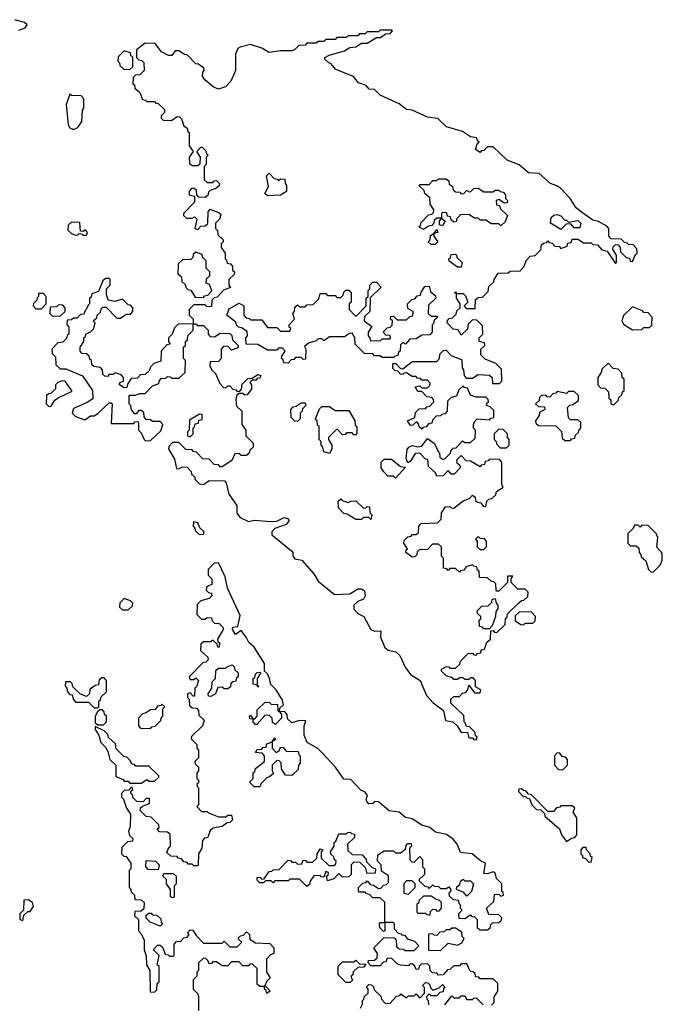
# Model space of a CAD drawing. Extents: x 2106670 to 2323771, y 35271 to 224896.
# Tile 242 of 256: x 2312019 to 2315433, y 58465 to 63695. Entities that reach past the tile are written whole.
import ezdxf

# ---------------------------------------------------------------- set-up
doc = ezdxf.new("R2010")
doc.units = 0

msp = doc.modelspace()

# ---------------------------------------------------------------- linework, layer by layer
at = {"layer": '0CON20XD'}
for points in [[(2312015, 63640), (2312048.3, 63651.7), (2312058.3, 63668.3), (2312045, 63680), (2311992.5, 63695)], [(2314445, 59870), (2314450, 59885), (2314441.7, 59891.7), (2314438.3, 59908.3), (2314408.3, 59938.3), (2314391.7, 59941.7), (2314388.3, 59958.3), (2314380, 59965), (2314378.3, 59998.3), (2314310, 60065), (2314310, 60085), (2314325, 60100), (2314355, 60100), (2314371.7, 60118.3), (2314388.3, 60121.7), (2314400, 60135), (2314405, 60160), (2314435, 60120), (2314465, 60120), (2314470, 60135), (2314441.7, 60151.7), (2314440, 60185), (2314428.3, 60198.3), (2314415, 60200), (2314405, 60190), (2314385, 60190), (2314375, 60200), (2314355, 60200), (2314345, 60190), (2314325, 60190), (2314318.3, 60198.3), (2314285, 60210), (2314260, 60235), (2314260, 60245), (2314285, 60260), (2314298.3, 60258.3), (2314305, 60250), (2314335, 60250), (2314358.3, 60271.7), (2314361.7, 60288.3), (2314401.7, 60328.3), (2314425, 60330), (2314431.7, 60321.7), (2314445, 60320), (2314451.7, 60328.3), (2314468.3, 60331.7), (2314471.7, 60348.3), (2314488.3, 60351.7), (2314501.7, 60388.3), (2314520, 60405), (2314521.7, 60448.3), (2314535, 60450), (2314541.7, 60441.7), (2314555, 60440), (2314598.3, 60481.7), (2314600, 60515), (2314608.3, 60521.7), (2314611.7, 60538.3), (2314671.7, 60598.3), (2314685, 60610), (2314698.3, 60611.7), (2314718.3, 60631.7), (2314720, 60655), (2314705, 60670), (2314665, 60670), (2314630, 60705), (2314630, 60725), (2314640, 60740), (2314611.7, 60738.3), (2314610, 60705), (2314565, 60660), (2314555, 60660), (2314550, 60665), (2314548.3, 60698.3), (2314538.3, 60708.3), (2314525, 60710), (2314505, 60730), (2314461.7, 60731.7), (2314460, 60765), (2314451.7, 60771.7), (2314448.3, 60788.3), (2314431.7, 60791.7), (2314425, 60800), (2314391.7, 60788.3), (2314378.3, 60771.7), (2314361.7, 60768.3), (2314355, 60760), (2314335, 60780), (2314305, 60780), (2314295, 60770), (2314288.3, 60778.3), (2314271.7, 60781.7), (2314270, 60835), (2314260, 60845), (2314260, 60895), (2314245, 60910), (2314211.7, 60908.3), (2314185, 60880), (2314141.7, 60878.3), (2314131.7, 60868.3), (2314128.3, 60851.7), (2314118.3, 60841.7), (2314105, 60840), (2314070, 60865), (2314071.7, 60878.3), (2314080, 60885), (2314060, 60915), (2314061.7, 60928.3), (2314081.7, 60948.3), (2314098.3, 60951.7), (2314105, 60960), (2314125, 60960), (2314138.3, 60971.7), (2314140, 61005), (2314151.7, 61018.3), (2314238.3, 61021.7), (2314258.3, 61041.7), (2314260, 61075), (2314281.7, 61108.3), (2314305, 61110), (2314311.7, 61101.7), (2314325, 61100), (2314375, 61140), (2314408.3, 61151.7), (2314425, 61170), (2314438.3, 61158.3), (2314441.7, 61141.7), (2314451.7, 61131.7), (2314468.3, 61128.3), (2314481.7, 61111.7), (2314495, 61110), (2314501.7, 61138.3), (2314511.7, 61148.3), (2314528.3, 61151.7), (2314548.3, 61171.7), (2314551.7, 61188.3), (2314588.3, 61211.7), (2314580, 61225), (2314580, 61345), (2314568.3, 61358.3), (2314515, 61360), (2314508.3, 61351.7), (2314491.7, 61348.3), (2314488.3, 61331.7), (2314471.7, 61328.3), (2314465, 61320), (2314415, 61350), (2314391.7, 61351.7), (2314365, 61380), (2314340, 61355), (2314341.7, 61341.7), (2314358.3, 61328.3), (2314360, 61315), (2314328.3, 61281.7), (2314311.7, 61281.7), (2314295, 61300), (2314268.3, 61271.7), (2314235, 61270), (2314228.3, 61288.3), (2314191.7, 61321.7), (2314188.3, 61358.3), (2314175, 61360), (2314145, 61393.3), (2314119.6, 61390.4), (2314095, 61350), (2314081.7, 61341.7), (2314073.3, 61365), (2314077.7, 61412.3), (2314085.9, 61424.1), (2314105, 61433.3), (2314135, 61426.2), (2314155, 61430), (2314185, 61470), (2314223.8, 61443.8), (2314241.7, 61401.7), (2314250, 61395), (2314251.7, 61371.7), (2314265, 61360), (2314278.3, 61361.7), (2314308.3, 61391.7), (2314311.7, 61408.3), (2314321.7, 61418.3), (2314338.3, 61421.7), (2314371.7, 61458.3), (2314385, 61450), (2314415, 61450), (2314438.3, 61471.7), (2314440, 61515), (2314430, 61525), (2314430, 61545), (2314435, 61560), (2314450, 61575), (2314515, 61570), (2314521.7, 61578.3), (2314538.3, 61581.7), (2314538.3, 61618.3), (2314518.3, 61638.3), (2314500, 61645), (2314501.7, 61658.3), (2314510, 61665), (2314508.3, 61678.3), (2314495, 61690), (2314445, 61690), (2314415, 61700), (2314398.3, 61738.3), (2314381.7, 61741.7), (2314375, 61750), (2314351.7, 61728.3), (2314340, 61695), (2314311.7, 61688.3), (2314291.7, 61668.3), (2314290, 61615), (2314278.3, 61601.7), (2314261.7, 61598.3), (2314255, 61590), (2314231.7, 61588.3), (2314211.7, 61568.3), (2314208.3, 61551.7), (2314191.7, 61548.3), (2314178.3, 61531.7), (2314161.7, 61528.3), (2314155, 61520), (2314141.7, 61531.7), (2314138.3, 61548.3), (2314128.3, 61558.3), (2314118.3, 61551.7), (2314108.3, 61541.7), (2314095, 61540), (2314080, 61565), (2314118.3, 61581.7), (2314121.7, 61608.3), (2314141.7, 61628.3), (2314175, 61630), (2314181.7, 61638.3), (2314198.3, 61641.7), (2314220, 61665), (2314218.3, 61678.3), (2314208.3, 61688.3), (2314181.7, 61691.7), (2314155, 61720), (2314135, 61720), (2314120, 61745), (2314145, 61750), (2314155, 61740), (2314185, 61740), (2314198.3, 61751.7), (2314200, 61765), (2314185, 61780), (2314155, 61780), (2314148.3, 61788.3), (2314131.7, 61791.7), (2314125, 61800), (2314105, 61800), (2314075, 61820), (2314061.7, 61818.3), (2314055, 61810), (2314041.7, 61811.7), (2314028.3, 61828.3), (2314011.7, 61831.7), (2314001.7, 61841.7), (2314001.7, 61868.3), (2314018.3, 61868.3), (2314041.7, 61841.7), (2314055, 61840), (2314105, 61880), (2314235, 61880), (2314250, 61895), (2314251.7, 61918.3), (2314271.7, 61938.3), (2314285, 61940), (2314311.7, 61911.7), (2314368.3, 61888.3), (2314370, 61845), (2314377.5, 61835), (2314380, 61805), (2314391.7, 61791.7), (2314425, 61790), (2314455, 61810), (2314515, 61807.5), (2314530, 61795), (2314531.7, 61761.7), (2314568.3, 61761.7), (2314580, 61775), (2314578.3, 61838.3), (2314548.3, 61868.3), (2314491.7, 61891.7), (2314470, 61915), (2314470, 61945), (2314490, 61965), (2314488.3, 61978.3), (2314460, 61985), (2314460, 62005), (2314480, 62025), (2314478.3, 62068.3), (2314448.3, 62098.3), (2314425, 62100), (2314401.7, 62078.3), (2314398.3, 62051.7), (2314365, 62020), (2314348.3, 62048.3), (2314321.7, 62051.7), (2314290, 62085), (2314291.7, 62098.3), (2314301.7, 62108.3), (2314318.3, 62111.7), (2314338.3, 62131.7), (2314341.7, 62148.3), (2314360, 62165), (2314360, 62185), (2314340, 62215), (2314340, 62240), (2314330, 62245), (2314335, 62250), (2314340, 62240), (2314375, 62240), (2314388.3, 62228.3), (2314400, 62195), (2314380, 62175), (2314391.7, 62161.7), (2314438.3, 62161.7), (2314441.7, 62208.3), (2314455, 62220), (2314478.3, 62221.7), (2314508.3, 62251.7), (2314511.7, 62278.3), (2314538.3, 62301.7), (2314540, 62315), (2314561.7, 62348.3), (2314615, 62350), (2314625, 62360), (2314678.3, 62361.7), (2314698.3, 62381.7), (2314711.7, 62418.3), (2314731.7, 62438.3), (2314758.3, 62441.7), (2314788.3, 62471.7), (2314791.7, 62498.3), (2314801.7, 62508.3), (2314818.3, 62511.7), (2314825, 62520), (2314831.7, 62511.7), (2314848.3, 62508.3), (2314861.7, 62491.7), (2314885, 62490), (2314895, 62480), (2314928.3, 62491.7), (2314931.7, 62508.3), (2314948.3, 62511.7), (2314955, 62530), (2314985, 62530), (2315015, 62510), (2315055, 62510), (2315065, 62500), (2315088.3, 62498.3), (2315111.7, 62471.7), (2315140, 62465), (2315185, 62400), (2315190, 62405), (2315190, 62445), (2315170, 62475), (2315171.7, 62488.3), (2315185, 62500), (2315198.3, 62498.3), (2315210, 62485), (2315211.7, 62461.7), (2315241.7, 62431.7), (2315258.3, 62428.3), (2315261.7, 62411.7), (2315275, 62410), (2315291.7, 62448.3), (2315300, 62455), (2315298.3, 62478.3), (2315278.3, 62498.3), (2315251.7, 62501.7), (2315248.3, 62508.3), (2315231.7, 62511.7), (2315215, 62530), (2315161.7, 62531.7), (2315150, 62545), (2315150, 62585), (2315138.3, 62598.3), (2315095, 62622.5), (2315065, 62630), (2314997.5, 62677.5), (2314975.6, 62695.6), (2314943.3, 62745), (2314895, 62797.5), (2314873.3, 62813.3), (2314840, 62825), (2314778.3, 62878.3), (2314721.7, 62881.7), (2314673.6, 62923.6), (2314609.3, 62949.3), (2314535, 63020), (2314505, 63020), (2314485, 63000), (2314471.7, 62998.3), (2314465, 62990), (2314440, 63005), (2314451.7, 63038.3), (2314460, 63045), (2314451.7, 63051.7), (2314448.3, 63068.3), (2314415, 63072.5), (2314371.7, 63101.7), (2314286.1, 63126.1), (2314240.7, 63170.7), (2314185, 63178), (2314105, 63214), (2314075, 63218.8), (2314035, 63248.8), (2313953.3, 63285), (2313934.5, 63294.5), (2313905, 63323.8), (2313875.8, 63325.8), (2313860, 63345), (2313820, 63360), (2313792.5, 63392.5), (2313699.6, 63429.6), (2313673, 63463), (2313662.5, 63465), (2313640, 63485), (2313640, 63495), (2313663, 63507), (2313745, 63530), (2313773, 63547), (2313805, 63550), (2313835, 63570), (2313865, 63570), (2313915, 63600), (2313935, 63600), (2313965, 63620), (2313988.3, 63621.7), (2314000, 63635), (2313995, 63640), (2313935, 63640), (2313925, 63630), (2313865, 63630), (2313855, 63620), (2313825, 63620), (2313815, 63610), (2313765, 63610), (2313755, 63600), (2313705, 63600), (2313695, 63590), (2313645, 63590), (2313635, 63580), (2313605, 63580), (2313595, 63570), (2313545, 63570), (2313535, 63560), (2313501.7, 63558.3), (2313480, 63535), (2313465, 63530), (2313405, 63530), (2313345, 63521.2), (2313305, 63544), (2313245, 63562.5), (2313191.2, 63548.8), (2313178, 63542), (2313165, 63512.5), (2313165.6, 63425), (2313141.2, 63368.8), (2313111.8, 63338.2), (2313075, 63325.8), (2313047.5, 63337.5), (2313002.5, 63375), (2312990, 63395), (2312993, 63417), (2313000, 63425), (2312998.3, 63438.3), (2312968.3, 63458.3), (2312955, 63460), (2312908.3, 63508.3), (2312895, 63510), (2312865, 63530), (2312845, 63530), (2312827.5, 63505), (2312810, 63505), (2312773.3, 63525), (2312738.3, 63568.3), (2312685, 63570)], [(2312685, 63570), (2312640, 63535), (2312640, 63495), (2312651.7, 63481.7), (2312668.3, 63478.3), (2312678.3, 63468.3), (2312680, 63425), (2312658.3, 63401.7), (2312635, 63400), (2312621.7, 63388.3), (2312620, 63355), (2312628.3, 63348.3), (2312631.7, 63331.7), (2312658.3, 63308.3), (2312671.7, 63271.7), (2312688.3, 63268.3), (2312695, 63260), (2312735, 63260), (2312741.7, 63251.7), (2312755, 63250), (2312788.3, 63218.3), (2312788.3, 63201.7), (2312770, 63185), (2312771.7, 63171.7), (2312781.7, 63161.7), (2312825, 63160), (2312855, 63180), (2312868.3, 63178.3), (2312878.3, 63168.3), (2312891.7, 63131.7), (2312908.3, 63118.3), (2312911.7, 63101.7), (2312920, 63095), (2312920, 63025), (2312940, 62995), (2312920, 62965), (2312921.7, 62931.7), (2312935, 62920), (2312965, 62920), (2312978.3, 62931.7), (2312980, 62965), (2312960, 62995), (2312981.7, 63018.3), (2312988.3, 63018.3), (2313008.3, 62998.3), (2313011.7, 62981.7), (2313020, 62975), (2313010, 62965), (2313010, 62925), (2313000, 62915), (2313000, 62845), (2313015, 62830), (2313045, 62830), (2313051.7, 62838.3), (2313065, 62840), (2313080, 62825), (2313078.3, 62811.7), (2313065, 62800), (2313031.7, 62788.3), (2313021.7, 62778.3), (2313018.3, 62761.7), (2313005, 62750), (2312971.7, 62751.7), (2312960, 62765), (2312958.3, 62788.3), (2312945, 62800), (2312931.7, 62798.3), (2312920, 62785), (2312920, 62765), (2312948.3, 62758.3), (2312947.5, 62725), (2312890, 62665), (2312890, 62655), (2312905, 62640), (2312935, 62640), (2312948.3, 62648.3), (2312960, 62635), (2312950, 62585), (2312965, 62580), (2312981.7, 62598.3), (2313005, 62600), (2313018.3, 62611.7), (2313020, 62675), (2313031.7, 62688.3), (2313078.3, 62668.3), (2313088.3, 62658.3), (2313080, 62635), (2313060, 62615), (2313060, 62585), (2313070, 62575), (2313071.7, 62551.7), (2313100, 62525), (2313100, 62515), (2313090, 62505), (2313090, 62485), (2313110, 62455), (2313110, 62425), (2313118.3, 62418.3), (2313121.7, 62401.7), (2313138.3, 62398.3), (2313150, 62385), (2313150, 62365), (2313160, 62355), (2313158.3, 62341.7), (2313130, 62315), (2313130, 62285), (2313138.3, 62271.7), (2313101.7, 62258.3), (2313068.3, 62221.7), (2313051.7, 62218.3), (2313040, 62205), (2313038.3, 62171.7), (2313015, 62170), (2313005, 62180), (2312945, 62180), (2312920, 62155), (2312920, 62125), (2312940, 62105), (2312940, 62080), (2312955, 62080), (2312965, 62070), (2312995, 62070), (2313020, 62045), (2313020, 62025), (2313031.7, 62011.7), (2313055, 62010), (2313085, 62030), (2313135, 62027.5), (2313147, 62017), (2313150, 61995), (2313161.7, 61981.7), (2313180, 61965), (2313178.3, 61951.7), (2313145, 61940), (2313125, 61960), (2313101.7, 61958.3), (2313090, 61945), (2313090, 61895), (2313075, 61880), (2313031.7, 61878.3), (2313030, 61855), (2313041.7, 61831.7), (2313060, 61815), (2313081.7, 61761.7), (2313101.7, 61741.7), (2313115, 61740), (2313125, 61750), (2313135, 61750), (2313151.7, 61731.7), (2313168.3, 61728.3), (2313175, 61720), (2313188.3, 61721.7), (2313198.3, 61731.7), (2313201.7, 61758.3), (2313231.7, 61788.3), (2313255, 61790), (2313285, 61810), (2313300, 61805), (2313295, 61790), (2313281.7, 61788.3), (2313275, 61780), (2313255, 61780), (2313241.7, 61768.3), (2313250, 61755), (2313250, 61735), (2313228.3, 61701.7), (2313215, 61700), (2313205, 61710), (2313185, 61710), (2313171.7, 61698.3), (2313167.5, 61675), (2313171.7, 61641.7), (2313200, 61615), (2313200, 61545), (2313220, 61515), (2313220, 61485), (2313260, 61445), (2313260, 61425), (2313241.7, 61408.3), (2313238.3, 61391.7), (2313225, 61380), (2313195, 61380), (2313185, 61390), (2313161.7, 61388.3), (2313146.4, 61353.6), (2313095, 61320), (2313085, 61320), (2313075, 61330), (2313051.7, 61331.7), (2313025, 61360), (2312991.7, 61361.7), (2312958.3, 61398.3), (2312941.7, 61401.7), (2312935, 61410), (2312901.7, 61411.7), (2312865, 61450), (2312831.7, 61448.3), (2312811.7, 61428.3), (2312810, 61415), (2312841.2, 61361.2), (2312851.7, 61311.7), (2312865, 61310), (2312885, 61320), (2312908.3, 61318.3), (2312930, 61295), (2312931.7, 61281.7), (2312950, 61265), (2312950, 61255), (2312975, 61230), (2312995, 61226.7), (2313025, 61246.7), (2313107.5, 61245), (2313116.7, 61235), (2313130.8, 61175), (2313173.3, 61115), (2313173, 61073), (2313190, 61050), (2313235, 61030), (2313265, 61036.7), (2313355, 61029.2), (2313385, 61030.8), (2313425, 61050), (2313442.5, 61045), (2313450, 61035), (2313435, 61014.2), (2313375, 60992), (2313358.8, 60975), (2313358.8, 60958.8), (2313463, 60873), (2313470, 60865), (2313470, 60845), (2313481.7, 60831.7), (2313517.5, 60825), (2313582.2, 60752.2), (2313605, 60712.9), (2313691.7, 60641.7), (2313772.5, 60645), (2313815, 60672.5), (2313835, 60671.2), (2313851.7, 60661.7), (2313854, 60635), (2313845, 60617.5), (2313815, 60603.8), (2313795, 60586), (2313795, 60563.8), (2313815, 60541.2), (2313846.7, 60525), (2313885, 60456.7), (2313905, 60447.5), (2313938.3, 60448.3), (2313936.7, 60415), (2313960, 60360), (2313976.7, 60346.7), (2314017, 60337), (2314038.3, 60318.3), (2314066.7, 60255), (2314095, 60216.7), (2314147.5, 60185), (2314180, 60105), (2314216.7, 60066.7), (2314270, 60025), (2314281.7, 59971.7), (2314320, 59965), (2314343.3, 59943.3), (2314365, 59910), (2314398.3, 59908.3), (2314405, 59880), (2314425, 59880), (2314431.7, 59871.7), (2314445, 59870)], [(2312605, 63430), (2312620, 63445), (2312620, 63495), (2312610, 63505), (2312608.3, 63518.3), (2312575, 63530), (2312541.7, 63498.3), (2312540, 63475), (2312550, 63465), (2312551.7, 63451.7), (2312571.7, 63431.7), (2312605, 63430)], [(2312305, 63112.5), (2312328.3, 63121.7), (2312350, 63155), (2312352.5, 63215), (2312360, 63225), (2312360, 63275), (2312345, 63290), (2312295, 63292.5), (2312285, 63300), (2312266.7, 63245), (2312276.4, 63136.4), (2312285, 63120), (2312305, 63112.5)], [(2313335, 62760), (2313321.7, 62771.7), (2313341.7, 62808.3), (2313330, 62865), (2313345, 62880), (2313371.7, 62851.7), (2313388.3, 62848.3), (2313395, 62840), (2313405, 62850), (2313428.3, 62848.3), (2313430, 62825), (2313437.5, 62815), (2313437, 62783), (2313405, 62763.3), (2313335, 62760)], [(2314165, 62580), (2314140, 62595), (2314148.3, 62601.7), (2314151.7, 62618.3), (2314191.7, 62658.3), (2314208.3, 62661.7), (2314218.3, 62671.7), (2314220, 62685), (2314200, 62715), (2314198.3, 62748.3), (2314171.7, 62771.7), (2314168.3, 62788.3), (2314141.7, 62811.7), (2314145, 62820), (2314195, 62820), (2314215, 62840), (2314235, 62840), (2314245, 62850), (2314285, 62850), (2314298.3, 62838.3), (2314301.7, 62821.7), (2314318.3, 62808.3), (2314321.7, 62791.7), (2314335, 62780), (2314358.3, 62778.3), (2314365, 62770), (2314378.3, 62771.7), (2314395, 62790), (2314401.7, 62781.7), (2314415, 62780), (2314431.7, 62798.3), (2314455, 62800), (2314485, 62780), (2314535, 62780), (2314545, 62790), (2314565, 62790), (2314571.7, 62781.7), (2314588.3, 62778.3), (2314600, 62765), (2314600, 62745), (2314610, 62735), (2314608.3, 62721.7), (2314595, 62720), (2314565, 62740), (2314550, 62735), (2314551.7, 62711.7), (2314568.3, 62708.3), (2314571.7, 62691.7), (2314610, 62655), (2314598.3, 62621.7), (2314575, 62600), (2314565, 62610), (2314525, 62610), (2314495, 62630), (2314465, 62630), (2314455, 62640), (2314435, 62640), (2314405, 62660), (2314361.7, 62658.3), (2314341.7, 62638.3), (2314338.3, 62621.7), (2314325, 62620), (2314311.7, 62631.7), (2314308.3, 62648.3), (2314291.7, 62651.7), (2314288.3, 62668.3), (2314265, 62670), (2314260, 62665), (2314260, 62640), (2314280, 62625), (2314265, 62600), (2314250, 62605), (2314250, 62625), (2314260, 62640), (2314235, 62640), (2314221.7, 62628.3), (2314218.3, 62611.7), (2314208.3, 62601.7), (2314191.7, 62598.3), (2314165, 62580)], [(2314895, 62580), (2314840, 62615), (2314842.5, 62645), (2314857.5, 62657.5), (2314875, 62660), (2314893.8, 62653.8), (2314915, 62630), (2314925, 62630), (2314935, 62620), (2314985, 62627.5), (2315000, 62615), (2314995, 62590), (2314965, 62590), (2314948.3, 62608.3), (2314925, 62610), (2314895, 62580)], [(2312375, 62550), (2312380, 62565), (2312368.3, 62578.3), (2312355, 62570), (2312341.7, 62571.7), (2312338.3, 62618.3), (2312295, 62620), (2312276.4, 62603.6), (2312275, 62577.5), (2312295, 62560), (2312315, 62550), (2312328.3, 62551.7), (2312335, 62560), (2312348.3, 62558.3), (2312355, 62550), (2312375, 62550)], [(2314225, 62500), (2314205, 62500), (2314190, 62515), (2314200, 62525), (2314201.7, 62548.3), (2314220, 62560), (2314235, 62580), (2314240, 62565), (2314220, 62560), (2314220, 62545), (2314240, 62515), (2314225, 62500)], [(2312995, 62220), (2313001.7, 62228.3), (2313018.3, 62231.7), (2313040, 62255), (2313028.3, 62288.3), (2313010, 62295), (2313011.7, 62318.3), (2313030, 62335), (2313030, 62355), (2313010, 62375), (2313010, 62415), (2312991.7, 62431.7), (2312988.3, 62448.3), (2312955, 62460), (2312941.7, 62448.3), (2312938.3, 62431.7), (2312928.3, 62421.7), (2312885, 62420), (2312861.7, 62398.3), (2312860, 62345), (2312878.3, 62328.3), (2312880, 62305), (2312898.3, 62288.3), (2312901.7, 62271.7), (2312911.7, 62261.7), (2312928.3, 62258.3), (2312951.7, 62221.7), (2312995, 62220)], [(2314365, 62380), (2314345, 62380), (2314301.7, 62411.7), (2314300, 62425), (2314308.3, 62431.7), (2314311.7, 62448.3), (2314335, 62450), (2314340, 62445), (2314341.7, 62431.7), (2314370, 62405), (2314365, 62380)], [(2312688.3, 61458.3), (2312715, 61460), (2312768.3, 61511.7), (2312780, 61545), (2312765, 61560), (2312725, 61560), (2312715, 61570), (2312691.7, 61571.7), (2312680, 61585), (2312678.3, 61608.3), (2312665, 61620), (2312651.7, 61618.3), (2312638.3, 61601.7), (2312631.7, 61601.7), (2312613, 61623), (2312610, 61645), (2312600, 61655), (2312600, 61695), (2312605, 61700), (2312635, 61700), (2312655, 61710), (2312685, 61710), (2312725, 61750), (2312758.3, 61761.7), (2312761.7, 61778.3), (2312771.7, 61788.3), (2312795, 61790), (2312805, 61800), (2312818.3, 61798.3), (2312825, 61790), (2312865, 61790), (2312898.3, 61821.7), (2312900, 61885), (2312890, 61895), (2312890, 61955), (2312900, 61965), (2312900, 61985), (2312910, 61995), (2312911.7, 62018.3), (2312940, 62045), (2312940, 62080), (2312861.7, 62078.3), (2312841.7, 62058.3), (2312830, 62025), (2312810, 62005), (2312810, 61985), (2312818.3, 61971.7), (2312801.7, 61968.3), (2312770, 61935), (2312768.3, 61881.7), (2312731.7, 61868.3), (2312711.7, 61848.3), (2312708.3, 61831.7), (2312685, 61810), (2312661.7, 61808.3), (2312645, 61790), (2312611.7, 61788.3), (2312591.7, 61758.3), (2312588.3, 61741.7), (2312575, 61740), (2312550, 61755), (2312551.7, 61768.3), (2312570, 61775), (2312570, 61795), (2312558.3, 61808.3), (2312525, 61820), (2312515, 61810), (2312495, 61810), (2312485, 61800), (2312471.7, 61801.7), (2312461.7, 61811.7), (2312460, 61835), (2312448.3, 61848.3), (2312413, 61853), (2312401.7, 61861.7), (2312400, 61885), (2312391.7, 61891.7), (2312388.3, 61908.3), (2312375, 61920), (2312351.7, 61921.7), (2312340, 61935), (2312340, 61955), (2312360, 61985), (2312360, 62005), (2312368.3, 62011.7), (2312370, 62025), (2312395, 62036.7), (2312413.3, 62055), (2312420, 62085), (2312410, 62095), (2312428.3, 62111.7), (2312430, 62125), (2312448.3, 62141.7), (2312451.7, 62158.3), (2312461.7, 62168.3), (2312478.3, 62168.3), (2312535, 62110), (2312555, 62110), (2312585, 62130), (2312608.3, 62131.7), (2312620, 62145), (2312620, 62165), (2312608.3, 62178.3), (2312595, 62180), (2312565, 62210), (2312525, 62197.5), (2312490, 62205), (2312480, 62235), (2312480, 62265), (2312500, 62285), (2312500, 62315), (2312495, 62320), (2312475, 62320), (2312461.7, 62308.3), (2312438.3, 62251.7), (2312401.7, 62238.3), (2312398.3, 62221.7), (2312390, 62215), (2312390, 62185), (2312385, 62180), (2312358.3, 62131.7), (2312341.7, 62128.3), (2312325, 62110), (2312305, 62110), (2312295, 62100), (2312271.7, 62098.3), (2312270, 62075), (2312280, 62065), (2312280, 62025), (2312271.7, 62018.3), (2312268.3, 62001.7), (2312248.3, 61981.7), (2312221.7, 61978.3), (2312190, 61945), (2312191.7, 61921.7), (2312210, 61905), (2312211.7, 61861.7), (2312235, 61840), (2312265, 61840), (2312353.6, 61803.6), (2312406.7, 61725), (2312408.3, 61681.7), (2312378.3, 61661.7), (2312305, 61630), (2312297.5, 61605), (2312315, 61587.5), (2312365, 61570), (2312395, 61590), (2312415, 61590), (2312435, 61602.5), (2312495, 61660), (2312505, 61660), (2312510, 61655), (2312505, 61550), (2312625, 61550), (2312631.7, 61558.3), (2312645, 61560), (2312650, 61555), (2312650, 61515), (2312665, 61500), (2312680, 61465), (2312688.3, 61458.3)], [(2313445, 61870), (2313421.7, 61871.7), (2313418.3, 61888.3), (2313410, 61895), (2313411.7, 61908.3), (2313430, 61935), (2313415, 61950), (2313395, 61950), (2313385, 61940), (2313335, 61940), (2313285, 61970), (2313221.7, 61971.7), (2313220, 62005), (2313230, 62015), (2313228.3, 62038.3), (2313198.3, 62058.3), (2313181.7, 62061.7), (2313171.7, 62071.7), (2313168.3, 62088.3), (2313120, 62125), (2313131.7, 62158.3), (2313185, 62190), (2313210, 62175), (2313210, 62125), (2313221.7, 62111.7), (2313238.3, 62108.3), (2313245, 62100), (2313305, 62100), (2313335, 62060), (2313385, 62060), (2313405, 62040), (2313455, 62040), (2313460, 62055), (2313451.7, 62061.7), (2313450, 62075), (2313480, 62105), (2313470, 62135), (2313480, 62145), (2313481.7, 62168.3), (2313495, 62180), (2313505, 62170), (2313535, 62170), (2313545, 62180), (2313578.3, 62181.7), (2313608.3, 62211.7), (2313615, 62240), (2313645, 62240), (2313655, 62230), (2313695, 62230), (2313705, 62220), (2313725, 62220), (2313738.3, 62231.7), (2313741.7, 62248.3), (2313751.7, 62258.3), (2313768.3, 62258.3), (2313780, 62245), (2313780, 62195), (2313770, 62185), (2313770, 62155), (2313801.7, 62121.7), (2313808.3, 62121.7), (2313860, 62175), (2313860, 62215), (2313870, 62225), (2313870, 62255), (2313880, 62265), (2313880, 62285), (2313895, 62300), (2313915, 62300), (2313940, 62275), (2313881.7, 62218.3), (2313880, 62145), (2313851.7, 62118.3), (2313850, 62095), (2313890, 62065), (2313870, 62035), (2313870, 62015), (2313880, 62005), (2313881.7, 61991.7), (2313935, 61990), (2313945, 62000), (2313985, 62000), (2313990, 62005), (2313988.3, 62018.3), (2313965, 62020), (2313950, 62035), (2313971.7, 62058.3), (2313988.3, 62061.7), (2313998.3, 62071.7), (2314000, 62095), (2313990, 62105), (2313991.7, 62118.3), (2314005, 62120), (2314025, 62100), (2314075, 62100), (2314091.7, 62118.3), (2314108.3, 62121.7), (2314110, 62145), (2314081.7, 62161.7), (2314080, 62185), (2314101.7, 62208.3), (2314118.3, 62211.7), (2314131.7, 62228.3), (2314148.3, 62231.7), (2314151.7, 62248.3), (2314171.7, 62278.3), (2314195, 62280), (2314201.7, 62251.7), (2314228.3, 62228.3), (2314230, 62215), (2314191.7, 62178.3), (2314190, 62135), (2314205, 62120), (2314235, 62120), (2314240, 62115), (2314221.7, 62098.3), (2314218.3, 62081.7), (2314210, 62075), (2314210, 62035), (2314198.3, 62021.7), (2314155, 62020), (2314125, 62000), (2314091.7, 61998.3), (2314068.3, 61971.7), (2314055, 61980), (2314041.7, 61968.3), (2314040, 61935), (2314031.7, 61928.3), (2314028.3, 61911.7), (2314011.7, 61908.3), (2314005, 61900), (2313945, 61900), (2313935, 61910), (2313905, 61910), (2313895, 61920), (2313851.7, 61921.7), (2313801.7, 61971.7), (2313800, 62005), (2313785, 62030), (2313771.7, 62028.3), (2313745, 62010), (2313665, 62010), (2313635, 61990), (2313625, 62000), (2313605, 62000), (2313595, 61990), (2313553, 61977), (2313531.7, 61958.3), (2313540, 61945), (2313538.3, 61891.7), (2313525, 61890), (2313515, 61900), (2313485, 61900), (2313475, 61890), (2313461.7, 61888.3), (2313445, 61870)], [(2312135, 62160), (2312160, 62185), (2312160, 62225), (2312145, 62240), (2312120, 62240), (2312120, 62225), (2312111.7, 62218.3), (2312110, 62205), (2312091.7, 62188.3), (2312090, 62175), (2312105, 62160), (2312135, 62160)], [(2312235, 62120), (2312260, 62145), (2312260, 62165), (2312248.3, 62178.3), (2312225, 62180), (2312215, 62170), (2312181.7, 62168.3), (2312180, 62135), (2312191.7, 62121.7), (2312235, 62120)], [(2315275, 62047.5), (2315325, 62050), (2315335, 62060), (2315365, 62060), (2315378.3, 62071.7), (2315380, 62115), (2315358.3, 62138.3), (2315335, 62140), (2315328.3, 62148.3), (2315275, 62170), (2315227, 62123), (2315217.5, 62095), (2315227, 62077), (2315275, 62047.5)], [(2315175, 61650), (2315198.3, 61671.7), (2315201.7, 61688.3), (2315218.3, 61701.7), (2315221.7, 61718.3), (2315230, 61725), (2315230, 61785), (2315220, 61795), (2315218.3, 61818.3), (2315198.3, 61838.3), (2315171.7, 61841.7), (2315145, 61870), (2315111.7, 61838.3), (2315108.3, 61821.7), (2315090, 61795), (2315090, 61755), (2315105, 61740), (2315128.3, 61738.3), (2315148.3, 61718.3), (2315150, 61685), (2315160, 61675), (2315160, 61655), (2315175, 61650)], [(2312185, 61640), (2312206.7, 61673.3), (2312223.8, 61686.2), (2312298.3, 61721.7), (2312260, 61775), (2312245, 61777.5), (2312221.7, 61768.3), (2312210, 61755), (2312210, 61735), (2312185, 61710), (2312171.7, 61708.3), (2312161.7, 61698.3), (2312160, 61655), (2312171.7, 61641.7), (2312185, 61640)], [(2314945, 61460), (2314951.7, 61468.3), (2314968.3, 61471.7), (2314971.7, 61488.3), (2314988.3, 61501.7), (2314991.7, 61518.3), (2315000, 61525), (2315000, 61555), (2314985, 61570), (2314945, 61570), (2314935, 61580), (2314930, 61635), (2314941.7, 61648.3), (2314958.3, 61651.7), (2314988.3, 61671.7), (2314988.3, 61698.3), (2314965, 61720), (2314935, 61720), (2314925, 61710), (2314875, 61720), (2314868.3, 61711.7), (2314851.7, 61708.3), (2314835, 61690), (2314821.7, 61691.7), (2314815, 61700), (2314791.7, 61698.3), (2314781.7, 61688.3), (2314778.3, 61671.7), (2314760, 61655), (2314775, 61640), (2314808.3, 61638.3), (2314810, 61625), (2314781.7, 61608.3), (2314778.3, 61591.7), (2314760, 61565), (2314761.7, 61551.7), (2314775, 61540), (2314868.3, 61538.3), (2314898.3, 61508.3), (2314901.7, 61471.7), (2314915, 61460), (2314945, 61460)], [(2313495, 61560), (2313481.7, 61561.7), (2313461.7, 61581.7), (2313460, 61625), (2313471.7, 61638.3), (2313488.3, 61641.7), (2313515, 61660), (2313535, 61660), (2313540, 61645), (2313521.7, 61628.3), (2313520, 61615), (2313510, 61605), (2313510, 61575), (2313495, 61560)], [(2313665, 61390), (2313635, 61400), (2313630, 61425), (2313620, 61435), (2313620, 61455), (2313610, 61465), (2313610, 61535), (2313601.7, 61541.7), (2313600, 61565), (2313590, 61575), (2313611.7, 61628.3), (2313625, 61640), (2313665, 61640), (2313695, 61620), (2313768.3, 61618.3), (2313800, 61565), (2313801.7, 61541.7), (2313810, 61535), (2313810, 61495), (2313805, 61490), (2313795, 61490), (2313785, 61500), (2313755, 61500), (2313748.3, 61491.7), (2313735, 61490), (2313708.3, 61518.3), (2313701.7, 61518.3), (2313660, 61475), (2313660, 61465), (2313677.5, 61435), (2313677, 61413), (2313665, 61390)], [(2312925, 61480), (2312940, 61495), (2312940, 61525), (2312948.3, 61531.7), (2312951.7, 61548.3), (2312968.3, 61551.7), (2312971.7, 61568.3), (2312988.3, 61571.7), (2312988.3, 61598.3), (2312975, 61600), (2312921.7, 61568.3), (2312920, 61515), (2312910, 61505), (2312910, 61485), (2312925, 61480)], [(2314605, 61420), (2314620, 61435), (2314620, 61465), (2314610, 61475), (2314610, 61495), (2314588.3, 61518.3), (2314565, 61520), (2314540, 61495), (2314540, 61465), (2314550, 61455), (2314551.7, 61441.7), (2314571.7, 61421.7), (2314605, 61420)], [(2314015, 61260), (2314005, 61270), (2313975, 61270), (2313953, 61293), (2313940, 61315), (2313940, 61345), (2313955, 61360), (2313995, 61360), (2314041.7, 61321.7), (2314068.3, 61318.3), (2314015, 61260)], [(2313885, 61040), (2313875, 61050), (2313845, 61050), (2313835, 61040), (2313805, 61040), (2313758.3, 61068.3), (2313741.7, 61071.7), (2313713, 61103), (2313711.7, 61138.3), (2313725, 61150), (2313731.7, 61141.7), (2313765, 61130), (2313778.3, 61138.3), (2313805, 61140), (2313845, 61100), (2313858.3, 61101.7), (2313865, 61110), (2313878.3, 61108.3), (2313880, 61075), (2313890, 61065), (2313885, 61040)], [(2312995, 60960), (2313000, 60975), (2312976.2, 60996.2), (2312965, 61022.5), (2312942.5, 61027.5), (2312940, 61005), (2312950, 60995), (2312951.7, 60981.7), (2312971.7, 60961.7), (2312995, 60960)], [(2315385, 60760), (2315422.5, 60797.5), (2315433.3, 60825), (2315431.7, 60861.7), (2315403.6, 60893.6), (2315410, 60945), (2315400, 60965), (2315358.3, 61008.3), (2315325, 61010), (2315315, 61000), (2315305, 61010), (2315285, 61010), (2315278.3, 60991.7), (2315250, 60965), (2315250, 60915), (2315265, 60900), (2315295, 60900), (2315308.3, 60888.3), (2315310, 60865), (2315320, 60855), (2315321.7, 60841.7), (2315345, 60820), (2315360, 60775), (2315371.7, 60761.7), (2315385, 60760)], [(2314485, 60880), (2314500, 60895), (2314500, 60925), (2314488.3, 60938.3), (2314465, 60940), (2314455, 60950), (2314440, 60935), (2314450, 60925), (2314450, 60895), (2314465, 60880), (2314485, 60880)], [(2313345.9, 60195.9), (2313335, 60220), (2313320, 60235), (2313320, 60275), (2313265, 60362.5), (2313236.2, 60386.2), (2313222.5, 60415), (2313195, 60450), (2313165, 60430), (2313150, 60455), (2313151.7, 60468.3), (2313178.3, 60471.7), (2313189.7, 60529.7), (2313122.5, 60675), (2313110, 60735), (2313075, 60810), (2313051.7, 60808.3), (2313020, 60775), (2313020, 60745), (2313040, 60725), (2313040, 60695), (2313021.7, 60688.3), (2313011.7, 60678.3), (2313010, 60665), (2313021.7, 60651.7), (2313038.3, 60648.3), (2313040, 60635), (2313025, 60620), (2312981.7, 60608.3), (2312961.7, 60588.3), (2312960, 60535), (2312985, 60510), (2313005, 60510), (2313015, 60520), (2313038.3, 60518.3), (2313041.7, 60501.7), (2313055, 60490), (2313078.3, 60488.3), (2313098.3, 60468.3), (2313100, 60455), (2313070, 60405), (2313071.7, 60391.7), (2313080, 60385), (2313078.3, 60361.7), (2313071.7, 60361.7), (2313068.3, 60378.3), (2313045, 60400), (2313035, 60390), (2312995, 60390), (2312981.7, 60378.3), (2312980, 60345), (2313018.3, 60308.3), (2313020, 60295), (2313008.3, 60281.7), (2312991.7, 60278.3), (2312920, 60205), (2312925, 60190), (2312945, 60190), (2312955, 60200), (2312970, 60185), (2312958.3, 60151.7), (2312950, 60145), (2312948.3, 60101.7), (2312941.7, 60101.7), (2312925, 60120), (2312910, 60115), (2312910, 60095), (2312920, 60085), (2312921.7, 60051.7), (2312935, 60040), (2312958.3, 60038.3), (2312970, 60025), (2312971.7, 60001.7), (2313000, 59975), (2312990, 59945), (2312931.7, 59888.3), (2312930, 59875), (2312960, 59845), (2312960, 59825), (2312970, 59815), (2312970, 59775), (2312950, 59755), (2312951.7, 59741.7), (2312970, 59725), (2312970, 59705), (2312960, 59695), (2312960, 59665), (2312970, 59655), (2312968.3, 59641.7), (2312960, 59635), (2312961.7, 59621.7), (2312970, 59615), (2312970, 59525), (2312960, 59515), (2312985, 59490), (2313015, 59490), (2313021.7, 59481.7), (2313075, 59460), (2313115, 59460), (2313125, 59470), (2313145, 59470), (2313150, 59445), (2313135, 59430), (2313121.7, 59428.3), (2313095, 59410), (2313045, 59400), (2313031.7, 59388.3), (2313018.3, 59351.7), (2313001.7, 59348.3), (2312990, 59335), (2312987.5, 59295), (2312970, 59265), (2312967.5, 59205), (2312965, 59200), (2312945, 59200), (2312935, 59210), (2312915, 59210), (2312908.3, 59218.3), (2312891.7, 59221.7), (2312878.3, 59238.3), (2312861.7, 59241.7), (2312855, 59250), (2312821.7, 59251.7), (2312801.7, 59271.7), (2312811.7, 59298.3), (2312820, 59305), (2312818.3, 59368.3), (2312805, 59380), (2312761.7, 59381.7), (2312750, 59395), (2312760, 59405), (2312758.3, 59418.3), (2312718.3, 59458.3), (2312691.7, 59461.7), (2312660, 59495), (2312661.7, 59508.3), (2312671.7, 59518.3), (2312708.3, 59531.7), (2312708.3, 59558.3), (2312691.7, 59558.3), (2312675, 59540), (2312641.7, 59541.7), (2312621.7, 59561.7), (2312618.3, 59578.3), (2312610, 59585), (2312611.7, 59598.3), (2312620, 59605), (2312615, 59620), (2312598.3, 59601.7), (2312575, 59600), (2312560, 59585), (2312560, 59565), (2312570, 59555), (2312587.5, 59507.5), (2312607.5, 59475), (2312607, 59407), (2312597.5, 59385), (2312601.7, 59361.7), (2312620, 59345), (2312618.3, 59331.7), (2312591.7, 59328.3), (2312561.7, 59298.3), (2312560, 59265), (2312571.7, 59251.7), (2312585, 59250), (2312610, 59215), (2312610, 59185), (2312600, 59175), (2312600, 59085), (2312610, 59075), (2312611.7, 59061.7), (2312630, 59045), (2312631.7, 59021.7), (2312665, 59020), (2312680, 59005), (2312678.3, 58971.7), (2312665, 58960), (2312631.7, 58958.3), (2312630, 58935), (2312650, 58915), (2312650, 58855), (2312665, 58840), (2312680, 58805), (2312680, 58755), (2312691.7, 58721.7), (2312692.5, 58675), (2312710, 58645), (2312711.7, 58531.7), (2312735, 58530), (2312748.3, 58541.7), (2312750, 58575), (2312760, 58585), (2312760, 58665), (2312750, 58675), (2312760, 58725), (2312731.7, 58751.7), (2312731.7, 58758.3), (2312751.7, 58778.3), (2312765, 58780), (2312778.3, 58768.3), (2312791.7, 58731.7), (2312808.3, 58728.3), (2312815, 58720), (2312835, 58720), (2312840, 58725), (2312840, 58785), (2312851.7, 58798.3), (2312875, 58800), (2312891.7, 58818.3), (2312908.3, 58821.7), (2312920, 58835), (2312910, 58845), (2312925, 58860), (2312938.3, 58858.3), (2312958.3, 58828.3), (2312995, 58790), (2313095, 58790), (2313105, 58800), (2313135, 58770), (2313175, 58770), (2313200, 58795), (2313181.7, 58811.7), (2313181.7, 58818.3), (2313191.7, 58828.3), (2313208.3, 58831.7), (2313225, 58850), (2313240, 58835), (2313241.7, 58811.7), (2313271.7, 58791.7), (2313348.3, 58788.3), (2313370, 58765), (2313370, 58735), (2313351.7, 58728.3), (2313330, 58705), (2313330, 58635), (2313350, 58605), (2313331.7, 58588.3), (2313320, 58560), (2313328.3, 58558.3), (2313350, 58535), (2313331.7, 58521.7), (2313328.3, 58538.3), (2313320, 58545), (2313320, 58560), (2313295, 58560), (2313281.7, 58571.7), (2313280, 58655), (2313255, 58680), (2313241.7, 58678.3), (2313235, 58670), (2313205, 58670), (2313185, 58690), (2313145, 58690), (2313125, 58670), (2313095, 58670), (2313065, 58690), (2313045, 58690), (2313038.3, 58681.7), (2313025, 58680), (2313018.3, 58698.3), (2313008.3, 58708.3), (2312995, 58710), (2312970, 58685), (2312970, 58645), (2312960, 58635), (2312960, 58615), (2312940, 58595), (2312940, 58545), (2312965, 58520), (2312970, 58505), (2312968.3, 58431.7)], [(2312595, 60560), (2312618.3, 60581.7), (2312620, 60595), (2312608.3, 60608.3), (2312575, 60620), (2312551.7, 60598.3), (2312550, 60575), (2312565, 60560), (2312595, 60560)], [(2314515, 60460), (2314485, 60460), (2314478.3, 60468.3), (2314461.7, 60471.7), (2314460, 60505), (2314468.3, 60511.7), (2314470, 60525), (2314451.7, 60541.7), (2314450, 60555), (2314475, 60580), (2314508.3, 60581.7), (2314528.3, 60601.7), (2314530, 60615), (2314545, 60620), (2314550, 60595), (2314560, 60585), (2314560, 60565), (2314548.3, 60551.7), (2314546.7, 60525), (2314530, 60475), (2314515, 60460)], [(2314695, 60480), (2314705, 60490), (2314745, 60490), (2314758.3, 60501.7), (2314760, 60525), (2314738.3, 60548.3), (2314675, 60550), (2314651.7, 60528.3), (2314651.7, 60501.7), (2314681.7, 60481.7), (2314695, 60480)], [(2313035, 60100), (2313021.7, 60101.7), (2313020, 60115), (2313040, 60145), (2313041.7, 60178.3), (2313060, 60195), (2313061.7, 60238.3), (2313075, 60250), (2313115, 60250), (2313121.7, 60258.3), (2313148.3, 60268.3), (2313158.3, 60258.3), (2313161.7, 60241.7), (2313180, 60225), (2313180, 60205), (2313171.7, 60198.3), (2313168.3, 60181.7), (2313151.7, 60178.3), (2313141.7, 60168.3), (2313138.3, 60151.7), (2313125, 60140), (2313105, 60140), (2313095, 60150), (2313071.7, 60148.3), (2313060, 60115), (2313035, 60100)], [(2312435, 60040), (2312440, 60045), (2312440, 60075), (2312448.3, 60081.7), (2312451.7, 60098.3), (2312480, 60125), (2312480, 60185), (2312468.3, 60198.3), (2312455, 60200), (2312441.7, 60188.3), (2312438.3, 60161.7), (2312421.7, 60158.3), (2312391.7, 60138.3), (2312390, 60115), (2312375, 60100), (2312341.7, 60111.7), (2312301.7, 60151.7), (2312298.3, 60168.3), (2312288.3, 60178.3), (2312261.7, 60178.3), (2312260, 60155), (2312270, 60145), (2312272.5, 60125), (2312285, 60110), (2312298.3, 60108.3), (2312302.5, 60085), (2312315, 60070), (2312385, 60070), (2312415, 60040), (2312435, 60040)], [(2313285, 60150), (2313280, 60160), (2313260, 60165), (2313260, 60195), (2313268.3, 60201.7), (2313271.7, 60218.3), (2313281.7, 60228.3), (2313295, 60230), (2313300, 60225), (2313280, 60195), (2313280, 60160), (2313290, 60155), (2313285, 60150)], [(2314525, 58460), (2314540, 58475), (2314540, 58505), (2314560, 58535), (2314560, 58575), (2314535, 58600), (2314465, 58600), (2314458.3, 58608.3), (2314441.7, 58611.7), (2314438.3, 58628.3), (2314428.3, 58638.3), (2314411.7, 58641.7), (2314395, 58680), (2314365, 58680), (2314355, 58670), (2314325, 58670), (2314305, 58650), (2314291.7, 58648.3), (2314268.3, 58621.7), (2314245, 58620), (2314235, 58630), (2314211.7, 58631.7), (2314200, 58645), (2314198.3, 58668.3), (2314185, 58680), (2314151.7, 58678.3), (2314141.7, 58668.3), (2314138.3, 58651.7), (2314125, 58650), (2314118.3, 58668.3), (2314105, 58680), (2314091.7, 58678.3), (2314085, 58670), (2314043, 58673), (2314025, 58680), (2313995, 58710), (2313971.7, 58708.3), (2313965, 58690), (2313951.7, 58688.3), (2313935, 58670), (2313885, 58670), (2313870, 58685), (2313871.7, 58698.3), (2313905, 58700), (2313918.3, 58711.7), (2313920, 58735), (2313900, 58765), (2313955, 58820), (2314008.3, 58818.3), (2314020, 58805), (2314021.7, 58771.7), (2314035, 58760), (2314058.3, 58758.3), (2314065, 58750), (2314115, 58750), (2314140, 58775), (2314118.3, 58798.3), (2314081.7, 58811.7), (2314068.3, 58828.3), (2314051.7, 58831.7), (2314048.3, 58838.3), (2314031.7, 58841.7), (2314010, 58865), (2314010, 58895), (2314005, 58900), (2313960, 58900), (2313960, 58855), (2313951.7, 58851.7), (2313931.7, 58871.7), (2313930, 58895), (2313935, 58900), (2313960, 58900), (2313958.3, 59008.3), (2313935, 59030), (2313895, 59030), (2313878.3, 59048.3), (2313861.7, 59051.7), (2313855, 59060), (2313825, 59060), (2313820, 59065), (2313820, 59085), (2313841.7, 59108.3), (2313858.3, 59111.7), (2313865, 59120), (2313881.7, 59101.7), (2313898.3, 59098.3), (2313925, 59080), (2313938.3, 59081.7), (2313951.7, 59098.3), (2313968.3, 59101.7), (2313978.3, 59111.7), (2313978.3, 59148.3), (2313941.7, 59171.7), (2313940, 59205), (2313920, 59225), (2313921.7, 59258.3), (2313955, 59280), (2314005, 59280), (2314015, 59270), (2314045, 59270), (2314068.3, 59291.7), (2314071.7, 59308.3), (2314081.7, 59318.3), (2314098.3, 59318.3), (2314100, 59305), (2314090, 59295), (2314091.7, 59231.7), (2314101.7, 59221.7), (2314115, 59220), (2314145, 59250), (2314160, 59235), (2314160, 59195), (2314170, 59185), (2314170, 59155), (2314141.7, 59128.3), (2314141.7, 59121.7), (2314171.7, 59091.7), (2314188.3, 59088.3), (2314195, 59080), (2314215, 59100), (2314221.7, 59091.7), (2314245, 59090), (2314255, 59080), (2314285, 59080), (2314298.3, 59088.3), (2314310, 59075), (2314308.3, 59061.7), (2314300, 59055), (2314301.7, 59041.7), (2314321.7, 59021.7), (2314348.3, 59018.3), (2314351.7, 59001.7), (2314360, 58995), (2314360, 58975), (2314370, 58965), (2314350, 58945), (2314351.7, 58921.7), (2314385, 58920), (2314415, 58940), (2314421.7, 58931.7), (2314435, 58930), (2314450, 58915), (2314450, 58870), (2314458.3, 58868.3), (2314460, 58860), (2314505, 58860), (2314518.3, 58871.7), (2314521.7, 58888.3), (2314531.7, 58898.3), (2314565, 58900), (2314578.3, 58911.7), (2314580, 58925), (2314565, 58940), (2314511.7, 58941.7), (2314500, 58975), (2314538.3, 59011.7), (2314541.7, 59048.3), (2314565, 59050), (2314575, 59040), (2314590, 59045), (2314588.3, 59058.3), (2314580, 59065), (2314580, 59105), (2314553, 59133), (2314545, 59162.5), (2314535, 59168.8), (2314505, 59157.5), (2314485, 59160), (2314493.3, 59215), (2314467.7, 59227.7), (2314423.6, 59263.6), (2314361.7, 59271.7), (2314343.3, 59315), (2314321.7, 59341.7), (2314287, 59367), (2314228.8, 59378.8), (2314197.5, 59405), (2314155, 59416.2), (2314105, 59450), (2314068.1, 59458.1), (2314035, 59485.7), (2313982.3, 59492.3), (2313925, 59540), (2313908.3, 59541.7), (2313895, 59532.5), (2313875, 59530), (2313863, 59543), (2313860, 59555), (2313866.2, 59575), (2313855, 59592.5), (2313831.7, 59601.7), (2313778.3, 59658.3), (2313741.7, 59661.7), (2313697.5, 59725), (2313625, 59802.5), (2313603, 59823), (2313546.4, 59856.4), (2313530, 59895), (2313530, 59945), (2313540, 59970), (2313505, 59972.5), (2313465, 59960), (2313441.7, 59981.7), (2313440, 60005), (2313428.3, 60018.3), (2313400, 60020), (2313410, 60005), (2313410, 59985), (2313378.3, 59951.7), (2313361.7, 59961.7), (2313360, 59985), (2313345, 60000), (2313321.7, 59998.3), (2313278.3, 59951.7), (2313271.7, 59951.7), (2313260, 59965), (2313260, 59980), (2313241.7, 59981.7), (2313240, 59995), (2313245, 60000), (2313260, 59980), (2313268.3, 59981.7), (2313280, 59995), (2313281.7, 60028.3), (2313321.7, 60068.3), (2313345, 60070), (2313355, 60060), (2313388.3, 60058.3), (2313390, 60025), (2313395, 60020), (2313400, 60020), (2313401.7, 60038.3), (2313420, 60055), (2313415, 60080), (2313382.5, 60135), (2313353, 60163), (2313345.9, 60195.9)], [(2312715, 59930), (2312721.7, 59938.3), (2312738.3, 59941.7), (2312768.3, 59971.7), (2312770, 59985), (2312780, 59995), (2312780, 60035), (2312790, 60045), (2312775, 60060), (2312768.3, 60051.7), (2312751.7, 60048.3), (2312738.3, 60031.7), (2312715, 60030), (2312688.3, 60011.7), (2312671.7, 60008.3), (2312650, 59985), (2312650, 59945), (2312661.7, 59931.7), (2312715, 59930)], [(2312465, 59950), (2312480, 59965), (2312480, 59995), (2312470, 60005), (2312468.3, 60018.3), (2312458.3, 60028.3), (2312445, 60030), (2312431.7, 60018.3), (2312420, 59995), (2312420, 59960), (2312435, 59950), (2312465, 59950)], [(2312665, 59640), (2312695, 59660), (2312705, 59650), (2312735, 59650), (2312758.3, 59671.7), (2312758.3, 59678.3), (2312705, 59730), (2312635, 59730), (2312628.3, 59738.3), (2312615, 59740), (2312608.3, 59758.3), (2312588.3, 59778.3), (2312571.7, 59781.7), (2312531.7, 59821.7), (2312528.3, 59848.3), (2312491.7, 59881.7), (2312488.3, 59898.3), (2312468.3, 59918.3), (2312420, 59940), (2312420, 59925), (2312440, 59895), (2312450, 59855), (2312475, 59830), (2312487, 59807), (2312497.5, 59765), (2312530, 59735), (2312530, 59675), (2312568.3, 59658.3), (2312575, 59650), (2312595, 59650), (2312605, 59640), (2312665, 59640)], [(2313295, 59620), (2313265, 59620), (2313240, 59645), (2313260, 59665), (2313260, 59695), (2313268.3, 59701.7), (2313271.7, 59718.3), (2313320, 59755), (2313320, 59785), (2313308.3, 59798.3), (2313271.7, 59801.7), (2313281.7, 59818.3), (2313305, 59820), (2313311.7, 59828.3), (2313328.3, 59831.7), (2313331.7, 59848.3), (2313360, 59860), (2313375, 59880), (2313378.3, 59871.7), (2313360, 59860), (2313360, 59825), (2313381.7, 59801.7), (2313398.3, 59811.7), (2313405, 59830), (2313418.3, 59828.3), (2313435, 59810), (2313498.3, 59808.3), (2313501.7, 59791.7), (2313510, 59785), (2313510, 59745), (2313500, 59735), (2313498.3, 59711.7), (2313465, 59680), (2313431.7, 59681.7), (2313410, 59715), (2313408.3, 59748.3), (2313398.3, 59758.3), (2313385, 59760), (2313360, 59735), (2313360, 59705), (2313368.3, 59691.7), (2313347, 59673), (2313331.7, 59668.3), (2313301.7, 59638.3), (2313295, 59620)], [(2314905, 59710), (2314930, 59735), (2314930, 59765), (2314918.3, 59778.3), (2314901.7, 59781.7), (2314888.3, 59798.3), (2314875, 59800), (2314860, 59785), (2314860, 59735), (2314881.7, 59711.7), (2314905, 59710)], [(2314925, 59330), (2314951.7, 59348.3), (2314968.3, 59351.7), (2314980, 59365), (2314980, 59455), (2314960, 59485), (2314968.3, 59508.3), (2314955, 59520), (2314895, 59520), (2314888.3, 59511.7), (2314871.7, 59508.3), (2314855, 59490), (2314825, 59490), (2314738.3, 59578.3), (2314721.7, 59581.7), (2314708.3, 59598.3), (2314695, 59600), (2314685, 59610), (2314671.7, 59608.3), (2314670, 59595), (2314695, 59567.5), (2314705, 59570), (2314715, 59560), (2314728.3, 59558.3), (2314740, 59525), (2314765, 59500), (2314788.3, 59498.3), (2314808.3, 59478.3), (2314810, 59465), (2314886.4, 59396.4), (2314897.5, 59365), (2314925, 59330)], [(2313545, 59090), (2313505, 59130), (2313455, 59130), (2313445, 59120), (2313375, 59120), (2313365, 59110), (2313355, 59120), (2313325, 59120), (2313315, 59110), (2313295, 59110), (2313280, 59125), (2313281.7, 59138.3), (2313295, 59140), (2313305, 59130), (2313318.3, 59131.7), (2313345, 59170), (2313358.3, 59171.7), (2313365, 59180), (2313398.3, 59181.7), (2313445, 59230), (2313458.3, 59228.3), (2313465, 59220), (2313485, 59220), (2313495, 59210), (2313518.3, 59211.7), (2313525, 59230), (2313538.3, 59228.3), (2313545, 59220), (2313575, 59220), (2313598.3, 59241.7), (2313600, 59265), (2313615, 59290), (2313630, 59285), (2313620, 59275), (2313621.7, 59241.7), (2313661.7, 59201.7), (2313688.3, 59201.7), (2313698.3, 59211.7), (2313700, 59225), (2313691.7, 59231.7), (2313688.3, 59248.3), (2313671.7, 59261.7), (2313670, 59275), (2313690, 59305), (2313690, 59325), (2313698.3, 59331.7), (2313715, 59370), (2313755, 59370), (2313761.7, 59378.3), (2313775, 59380), (2313781.7, 59371.7), (2313798.3, 59368.3), (2313798.3, 59351.7), (2313760, 59315), (2313761.7, 59281.7), (2313785, 59260), (2313838.3, 59258.3), (2313860, 59235), (2313861.7, 59221.7), (2313891.7, 59191.7), (2313910, 59185), (2313908.3, 59161.7), (2313865, 59160), (2313858.3, 59188.3), (2313828.3, 59218.3), (2313795, 59220), (2313780, 59205), (2313780, 59155), (2313768.3, 59141.7), (2313735, 59140), (2313715, 59160), (2313688.3, 59131.7), (2313655, 59120), (2313650, 59145), (2313658.3, 59151.7), (2313660, 59165), (2313645, 59170), (2313635, 59140), (2313621.7, 59141.7), (2313615, 59150), (2313581.7, 59148.3), (2313561.7, 59118.3), (2313558.3, 59101.7), (2313545, 59090)], [(2315055, 59220), (2315060, 59245), (2315051.7, 59251.7), (2315050, 59265), (2315030, 59285), (2315028.3, 59298.3), (2315011.7, 59298.3), (2315000, 59285), (2315000, 59265), (2315010, 59255), (2315010, 59245), (2315025, 59240), (2315041.7, 59221.7), (2315055, 59220)], [(2312755, 59180), (2312701.7, 59181.7), (2312690, 59195), (2312691.7, 59228.3), (2312740, 59225), (2312760, 59205), (2312755, 59180)], [(2312835, 59030), (2312820, 59035), (2312820, 59075), (2312800, 59105), (2312798.3, 59128.3), (2312780, 59145), (2312785, 59160), (2312835, 59160), (2312850, 59145), (2312850, 59105), (2312840, 59095), (2312840, 59035), (2312835, 59030)], [(2314085, 59050), (2314120, 59085), (2314120, 59105), (2314105, 59120), (2314075, 59120), (2314060, 59105), (2314060, 59055), (2314085, 59050)], [(2314395, 59040), (2314378.3, 59058.3), (2314340, 59075), (2314341.7, 59088.3), (2314358.3, 59101.7), (2314361.7, 59118.3), (2314375, 59130), (2314385, 59120), (2314415, 59120), (2314430, 59105), (2314420, 59065), (2314395, 59040)], [(2312035, 58910), (2312041.7, 58938.3), (2312062.5, 58957.5), (2312075, 58957.5), (2312093.3, 58985), (2312087.5, 59005), (2312065, 59020), (2312041.7, 59018.3), (2312040, 58965), (2312020, 58945), (2312020, 58915), (2312035, 58910)], [(2314200, 58940), (2314201.7, 58958.3), (2314215, 58970), (2314228.3, 58968.3), (2314235, 58960), (2314248.3, 58961.7), (2314260, 58975), (2314260, 59005), (2314248.3, 59018.3), (2314231.7, 59021.7), (2314205, 59040), (2314165, 59040), (2314141.7, 59018.3), (2314138.3, 59001.7), (2314130, 58995), (2314130, 58955), (2314135, 58950), (2314175, 58950), (2314181.7, 58941.7), (2314195, 58940), (2314200, 58940)], [(2312765, 58880), (2312711.7, 58901.7), (2312691.7, 58921.7), (2312691.7, 58938.3), (2312705, 58950), (2312718.3, 58948.3), (2312725, 58940), (2312748.3, 58938.3), (2312768.3, 58918.3), (2312771.7, 58901.7), (2312780, 58895), (2312765, 58880)], [(2314255, 58750), (2314295, 58790), (2314345, 58780), (2314368.3, 58791.7), (2314380, 58815), (2314370, 58825), (2314368.3, 58848.3), (2314335, 58870), (2314315, 58870), (2314305, 58860), (2314285, 58860), (2314275, 58850), (2314251.7, 58848.3), (2314235, 58830), (2314221.7, 58831.7), (2314215, 58840), (2314191.7, 58838.3), (2314191.7, 58751.7), (2314255, 58750)], [(2313775, 58580), (2313751.7, 58581.7), (2313711.7, 58621.7), (2313711.7, 58668.3), (2313735, 58690), (2313795, 58690), (2313805, 58700), (2313825, 58680), (2313858.3, 58678.3), (2313848.3, 58661.7), (2313815, 58660), (2313791.7, 58638.3), (2313788.3, 58621.7), (2313780, 58615), (2313781.7, 58601.7), (2313790, 58595), (2313775, 58580)], [(2313830, 58445), (2313840, 58465), (2313840, 58485), (2313848.3, 58491.7), (2313850, 58505), (2313870, 58525), (2313870, 58545), (2313861.7, 58558.3), (2313875, 58570), (2313888.3, 58568.3), (2313898.3, 58558.3), (2313901.7, 58541.7), (2313938.3, 58508.3), (2313941.7, 58491.7), (2313961.7, 58471.7), (2313985, 58470), (2314021.7, 58508.3), (2314038.3, 58511.7), (2314045, 58520), (2314075, 58500), (2314085, 58510), (2314115, 58510), (2314125, 58520), (2314141.7, 58501.7), (2314148.3, 58501.7), (2314170, 58525), (2314170, 58555), (2314160, 58565), (2314175, 58580), (2314188.3, 58578.3), (2314198.3, 58568.3), (2314201.7, 58551.7), (2314215, 58540), (2314248.3, 58551.7), (2314265, 58570), (2314280, 58555), (2314271.7, 58548.3), (2314268.3, 58531.7), (2314251.7, 58528.3), (2314235, 58510), (2314205, 58510), (2314195, 58520), (2314180, 58505), (2314181.7, 58491.7), (2314190, 58485), (2314191.7, 58461.7)], [(2314278.3, 58461.7), (2314315, 58510), (2314325, 58500), (2314355, 58500), (2314365, 58510), (2314385, 58510), (2314395, 58490), (2314425, 58490), (2314431.7, 58498.3), (2314445, 58500), (2314481.7, 58461.7)]]:
    msp.add_lwpolyline(points, dxfattribs=at)

doc.saveas('drawing.dxf')
